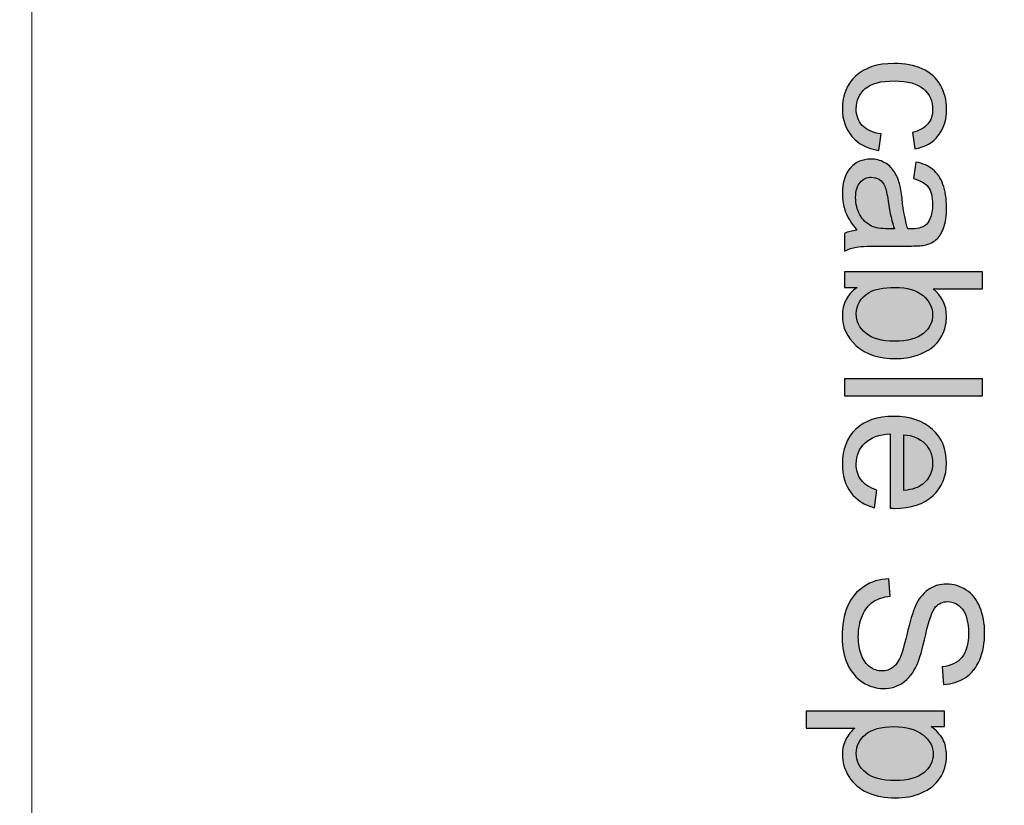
# Model space of a CAD drawing. Header units: millimetres. Extents: x -296 to 295, y -209 to 209.
# Tile 55 of 120: x -7 to 28, y 33 to 61. Entities that reach past the tile are written whole.
import ezdxf
from ezdxf.lldxf.tags import DXFTag

# ---------------------------------------------------------------- set-up
doc = ezdxf.new("R2010")
doc.units = ezdxf.units.MM
doc.header["$MEASUREMENT"] = 0
doc.layers.add('layer 1', color=7, linetype='Continuous')
tags = doc.linetypes.add('New Line1', pattern=[1.5, 1, -0.5]).pattern_tags.tags
tags[6:7] = [DXFTag(74, 4), DXFTag(75, 0), DXFTag(340, '0'), DXFTag(46, 1.0), DXFTag(50, 0.0), DXFTag(44, 0.0), DXFTag(45, 0.0)]
tags[4:5] = [DXFTag(74, 4), DXFTag(75, 0), DXFTag(340, '0'), DXFTag(46, 1.0), DXFTag(50, 0.0), DXFTag(44, 0.0), DXFTag(45, 0.0)]

msp = doc.modelspace()

# ---------------------------------------------------------------- hatches: boundary and pattern name
at = {"layer": 'layer 1'}
h = msp.add_hatch(color=18, dxfattribs=at)
edge = h.paths.add_edge_path()
edge.add_spline(control_points=[(23.9311, 57.2568), (23.9311, 57.2568), (23.8478, 56.6596), (23.8478, 56.6596), (23.4369, 56.7256), (23.1163, 56.8922), (22.8837, 57.1619), (22.6511, 57.4316), (22.5353, 57.7638), (22.5353, 58.1561), (22.5353, 58.648), (22.6962, 59.0438), (23.0179, 59.3425), (23.3397, 59.6422), (23.8003, 59.7915), (24.3999, 59.7915), (24.7888, 59.7915), (25.1279, 59.7267), (25.4196, 59.5982), (25.7101, 59.4698), (25.9288, 59.2742), (26.0735, 59.0103), (26.2193, 58.7475), (26.2922, 58.4617), (26.2922, 58.1515), (26.2922, 57.7614), (26.1939, 57.4408), (25.9959, 57.1932), (25.798, 56.9443), (25.5168, 56.7846), (25.1534, 56.7152), (25.1534, 56.7152), (25.0631, 57.3054), (25.0631, 57.3054), (25.305, 57.3621), (25.4867, 57.4617), (25.6094, 57.6064), (25.7309, 57.7499), (25.7922, 57.9235), (25.7922, 58.1272), (25.7922, 58.4351), (25.6823, 58.685), (25.4624, 58.8783), (25.2413, 59.0705), (24.8941, 59.1665), (24.4172, 59.1665), (23.9335, 59.1665), (23.5828, 59.0739), (23.364, 58.8888), (23.1453, 58.7024), (23.0353, 58.4605), (23.0353, 58.1631), (23.0353, 57.9223), (23.1082, 57.7221), (23.2552, 57.5624), (23.401, 57.4015), (23.6267, 57.2996), (23.9311, 57.2568)], knot_values=[0, 0, 0, 0, 0.0526316, 0.0526316, 0.0526316, 0.1052632, 0.1052632, 0.1052632, 0.1578947, 0.1578947, 0.1578947, 0.2105263, 0.2105263, 0.2105263, 0.2631579, 0.2631579, 0.2631579, 0.3157895, 0.3157895, 0.3157895, 0.3684211, 0.3684211, 0.3684211, 0.4210526, 0.4210526, 0.4210526, 0.4736842, 0.4736842, 0.4736842, 0.5263158, 0.5263158, 0.5263158, 0.5789474, 0.5789474, 0.5789474, 0.6315789, 0.6315789, 0.6315789, 0.6842105, 0.6842105, 0.6842105, 0.7368421, 0.7368421, 0.7368421, 0.7894737, 0.7894737, 0.7894737, 0.8421053, 0.8421053, 0.8421053, 0.8947368, 0.8947368, 0.8947368, 0.9473684, 0.9473684, 0.9473684, 1, 1, 1, 1], degree=3, periodic=1)
h = msp.add_hatch(color=18, dxfattribs=at)
edge = h.paths.add_edge_path()
edge.add_spline(control_points=[(23.0631, 53.7846), (22.8698, 54.0115), (22.7344, 54.2302), (22.6545, 54.4397), (22.5747, 54.6492), (22.5353, 54.8737), (22.5353, 55.1145), (22.5353, 55.5103), (22.6314, 55.8147), (22.8247, 56.0277), (23.0168, 56.2406), (23.2633, 56.3471), (23.5631, 56.3471), (23.739, 56.3471), (23.8999, 56.3066), (24.0457, 56.2267), (24.1916, 56.1457), (24.3073, 56.0404), (24.3953, 55.9108), (24.4832, 55.78), (24.5503, 55.6341), (24.5955, 55.4709), (24.6267, 55.3506), (24.6568, 55.1689), (24.6869, 54.927), (24.7448, 54.4339), (24.8154, 54.0693), (24.8964, 53.8367), (24.9797, 53.8344), (25.033, 53.8332), (25.055, 53.8332), (25.3027, 53.8332), (25.4774, 53.8911), (25.5793, 54.0068), (25.717, 54.1631), (25.7853, 54.3957), (25.7853, 54.7036), (25.7853, 54.9918), (25.7344, 55.2047), (25.6337, 55.3413), (25.533, 55.4791), (25.3547, 55.5797), (25.0978, 55.6457), (25.0978, 55.6457), (25.1811, 56.2429), (25.1811, 56.2429), (25.4369, 56.1885), (25.6441, 56.0994), (25.8015, 55.9744), (25.9589, 55.8494), (26.0793, 55.6689), (26.1649, 55.4328), (26.2494, 55.1978), (26.2922, 54.9235), (26.2922, 54.6133), (26.2922, 54.3054), (26.2564, 54.0543), (26.1834, 53.861), (26.1105, 53.6689), (26.0202, 53.5265), (25.9103, 53.4362), (25.8003, 53.346), (25.6614, 53.2823), (25.4936, 53.2453), (25.3895, 53.2256), (25.202, 53.2152), (24.9323, 53.2152), (24.9323, 53.2152), (24.1221, 53.2152), (24.1221, 53.2152), (23.5561, 53.2152), (23.1985, 53.2024), (23.0469, 53.177), (22.8953, 53.1527), (22.7506, 53.1018), (22.6117, 53.0277), (22.6117, 53.0277), (22.6117, 53.6666), (22.6117, 53.6666), (22.7402, 53.7279), (22.8906, 53.7673), (23.0631, 53.7846)], knot_values=[0, 0, 0, 0, 0.037037, 0.037037, 0.037037, 0.0740741, 0.0740741, 0.0740741, 0.1111111, 0.1111111, 0.1111111, 0.1481481, 0.1481481, 0.1481481, 0.1851852, 0.1851852, 0.1851852, 0.2222222, 0.2222222, 0.2222222, 0.2592593, 0.2592593, 0.2592593, 0.2962963, 0.2962963, 0.2962963, 0.3333333, 0.3333333, 0.3333333, 0.3703704, 0.3703704, 0.3703704, 0.4074074, 0.4074074, 0.4074074, 0.4444444, 0.4444444, 0.4444444, 0.4814815, 0.4814815, 0.4814815, 0.5185185, 0.5185185, 0.5185185, 0.5555556, 0.5555556, 0.5555556, 0.5925926, 0.5925926, 0.5925926, 0.6296296, 0.6296296, 0.6296296, 0.6666667, 0.6666667, 0.6666667, 0.7037037, 0.7037037, 0.7037037, 0.7407407, 0.7407407, 0.7407407, 0.7777778, 0.7777778, 0.7777778, 0.8148148, 0.8148148, 0.8148148, 0.8518519, 0.8518519, 0.8518519, 0.8888889, 0.8888889, 0.8888889, 0.9259259, 0.9259259, 0.9259259, 0.962963, 0.962963, 0.962963, 1, 1, 1, 1], degree=3, periodic=1)
h = msp.add_hatch(color=18, dxfattribs=at)
edge = h.paths.add_edge_path()
edge.add_spline(control_points=[(24.4172, 53.8332), (24.327, 54.0554), (24.2506, 54.3888), (24.1881, 54.8332), (24.1522, 55.0855), (24.1117, 55.2638), (24.0666, 55.3679), (24.0214, 55.4721), (23.9554, 55.552), (23.8698, 55.6087), (23.783, 55.6654), (23.6869, 55.6943), (23.5804, 55.6943), (23.4196, 55.6943), (23.2841, 55.633), (23.1765, 55.5091), (23.0689, 55.3853), (23.0145, 55.2047), (23.0145, 54.9675), (23.0145, 54.7325), (23.0654, 54.523), (23.1684, 54.339), (23.2703, 54.1561), (23.4103, 54.0207), (23.5874, 53.9351), (23.7251, 53.8691), (23.9277, 53.8367), (24.195, 53.8367), (24.195, 53.8367), (24.4172, 53.8332), (24.4172, 53.8332)], knot_values=[0, 0, 0, 0, 0.1, 0.1, 0.1, 0.2, 0.2, 0.2, 0.3, 0.3, 0.3, 0.4, 0.4, 0.4, 0.5, 0.5, 0.5, 0.6, 0.6, 0.6, 0.7, 0.7, 0.7, 0.8, 0.8, 0.8, 0.9, 0.9, 0.9, 1, 1, 1, 1], degree=3, periodic=1)
h = msp.add_hatch(color=18, dxfattribs=at)
edge = h.paths.add_edge_path()
edge.add_spline(control_points=[(22.6117, 51.7141), (22.6117, 51.7141), (22.6117, 52.2835), (22.6117, 52.2835), (22.6117, 52.2835), (27.5839, 52.2835), (27.5839, 52.2835), (27.5839, 52.2835), (27.5839, 51.6724), (27.5839, 51.6724), (27.5839, 51.6724), (25.8096, 51.6724), (25.8096, 51.6724), (26.1314, 51.4143), (26.2922, 51.0856), (26.2922, 50.6851), (26.2922, 50.4641), (26.2483, 50.2534), (26.1591, 50.0555), (26.07, 49.8576), (25.9439, 49.6956), (25.783, 49.5671), (25.6209, 49.4398), (25.4265, 49.3391), (25.1985, 49.2673), (24.9716, 49.1944), (24.7274, 49.1585), (24.4682, 49.1585), (23.8524, 49.1585), (23.3756, 49.3113), (23.0399, 49.6157), (22.7031, 49.9213), (22.5353, 50.287), (22.5353, 50.7141), (22.5353, 51.1388), (22.7124, 51.4722), (23.0654, 51.7141), (23.0654, 51.7141), (22.6117, 51.7141), (22.6117, 51.7141)], knot_values=[0, 0, 0, 0, 0.0769231, 0.0769231, 0.0769231, 0.1538462, 0.1538462, 0.1538462, 0.2307692, 0.2307692, 0.2307692, 0.3076923, 0.3076923, 0.3076923, 0.3846154, 0.3846154, 0.3846154, 0.4615385, 0.4615385, 0.4615385, 0.5384615, 0.5384615, 0.5384615, 0.6153846, 0.6153846, 0.6153846, 0.6923077, 0.6923077, 0.6923077, 0.7692308, 0.7692308, 0.7692308, 0.8461538, 0.8461538, 0.8461538, 0.9230769, 0.9230769, 0.9230769, 1, 1, 1, 1], degree=3, periodic=1)
h = msp.add_hatch(color=18, dxfattribs=at)
edge = h.paths.add_edge_path()
edge.add_spline(control_points=[(24.4404, 51.721), (24.0098, 51.721), (23.6985, 51.662), (23.5064, 51.5451), (23.1927, 51.353), (23.0353, 51.0937), (23.0353, 50.7662), (23.0353, 50.4988), (23.151, 50.2685), (23.3825, 50.0752), (23.614, 49.8808), (23.9589, 49.7835), (24.4172, 49.7835), (24.8871, 49.7835), (25.2332, 49.8761), (25.4566, 50.0625), (25.68, 50.2488), (25.7922, 50.4745), (25.7922, 50.7384), (25.7922, 51.0057), (25.6765, 51.2361), (25.445, 51.4294), (25.2135, 51.6238), (24.879, 51.721), (24.4404, 51.721)], knot_values=[0, 0, 0, 0, 0.125, 0.125, 0.125, 0.25, 0.25, 0.25, 0.375, 0.375, 0.375, 0.5, 0.5, 0.5, 0.625, 0.625, 0.625, 0.75, 0.75, 0.75, 0.875, 0.875, 0.875, 1, 1, 1, 1], degree=3, periodic=1)
h = msp.add_hatch(color=18, dxfattribs=at)
edge = h.paths.add_edge_path()
edge.add_spline(control_points=[(22.6117, 48.4283), (22.6117, 48.4283), (27.5839, 48.4283), (27.5839, 48.4283), (27.5839, 48.4283), (27.5839, 47.8172), (27.5839, 47.8172), (27.5839, 47.8172), (22.6117, 47.8172), (22.6117, 47.8172), (22.6117, 47.8172), (22.6117, 48.4283), (22.6117, 48.4283)], knot_values=[0, 0, 0, 0, 0.25, 0.25, 0.25, 0.5, 0.5, 0.5, 0.75, 0.75, 0.75, 1, 1, 1, 1], degree=3, periodic=1)
h = msp.add_hatch(color=18, dxfattribs=at)
edge = h.paths.add_edge_path()
edge.add_spline(control_points=[(23.7784, 44.4133), (23.7784, 44.4133), (23.695, 43.7813), (23.695, 43.7813), (23.3281, 43.8797), (23.0423, 44.0637), (22.8397, 44.3322), (22.6372, 44.6008), (22.5353, 44.9433), (22.5353, 45.3612), (22.5353, 45.8866), (22.6973, 46.3033), (23.0214, 46.6112), (23.3443, 46.919), (23.7992, 47.073), (24.3837, 47.073), (24.9878, 47.073), (25.4577, 46.9179), (25.7911, 46.6065), (26.1256, 46.2952), (26.2922, 45.8913), (26.2922, 45.3947), (26.2922, 44.9144), (26.129, 44.522), (25.8015, 44.2177), (25.474, 43.9133), (25.0133, 43.7605), (24.4196, 43.7605), (24.3837, 43.7605), (24.3293, 43.7616), (24.2575, 43.764), (24.2575, 43.764), (24.2575, 46.448), (24.2575, 46.448), (23.8628, 46.4248), (23.5596, 46.3137), (23.3501, 46.1123), (23.1406, 45.9121), (23.0353, 45.6609), (23.0353, 45.3612), (23.0353, 45.1378), (23.0943, 44.9468), (23.2124, 44.7894), (23.3304, 44.6308), (23.5191, 44.5058), (23.7784, 44.4133)], knot_values=[0, 0, 0, 0, 0.0666667, 0.0666667, 0.0666667, 0.1333333, 0.1333333, 0.1333333, 0.2, 0.2, 0.2, 0.2666667, 0.2666667, 0.2666667, 0.3333333, 0.3333333, 0.3333333, 0.4, 0.4, 0.4, 0.4666667, 0.4666667, 0.4666667, 0.5333333, 0.5333333, 0.5333333, 0.6, 0.6, 0.6, 0.6666667, 0.6666667, 0.6666667, 0.7333333, 0.7333333, 0.7333333, 0.8, 0.8, 0.8, 0.8666667, 0.8666667, 0.8666667, 0.9333333, 0.9333333, 0.9333333, 1, 1, 1, 1], degree=3, periodic=1)
h = msp.add_hatch(color=18, dxfattribs=at)
edge = h.paths.add_edge_path()
edge.add_spline(control_points=[(24.7575, 46.4132), (24.7575, 46.4132), (24.7575, 44.4063), (24.7575, 44.4063), (25.0608, 44.4329), (25.2876, 44.5105), (25.4392, 44.6366), (25.6742, 44.8299), (25.7922, 45.0822), (25.7922, 45.3913), (25.7922, 45.6713), (25.6985, 45.9063), (25.511, 46.0973), (25.3235, 46.2871), (25.0723, 46.3924), (24.7575, 46.4132)], knot_values=[0, 0, 0, 0, 0.2, 0.2, 0.2, 0.4, 0.4, 0.4, 0.6, 0.6, 0.6, 0.8, 0.8, 0.8, 1, 1, 1, 1], degree=3, periodic=1)
h = msp.add_hatch(color=18, dxfattribs=at)
edge = h.paths.add_edge_path()
edge.add_spline(control_points=[(24.2089, 41.2189), (24.2089, 41.2189), (24.2645, 40.6008), (24.2645, 40.6008), (24.0145, 40.5719), (23.8096, 40.5036), (23.6487, 40.3959), (23.489, 40.2883), (23.3594, 40.1216), (23.2598, 39.8959), (23.1615, 39.6703), (23.1117, 39.4156), (23.1117, 39.1332), (23.1117, 38.8821), (23.1487, 38.661), (23.224, 38.4689), (23.2992, 38.2767), (23.4022, 38.1344), (23.533, 38.0406), (23.6638, 37.9469), (23.8061, 37.8994), (23.9589, 37.8994), (24.114, 37.8994), (24.2494, 37.9446), (24.3663, 38.0349), (24.4821, 38.1251), (24.5793, 38.2744), (24.6591, 38.4828), (24.7101, 38.6159), (24.7911, 38.911), (24.901, 39.3682), (25.011, 39.8253), (25.114, 40.1448), (25.2112, 40.3277), (25.3362, 40.5649), (25.4913, 40.7409), (25.6753, 40.8566), (25.8594, 40.9735), (26.0665, 41.0314), (26.2945, 41.0314), (26.5469, 41.0314), (26.7818, 40.9596), (26.9994, 40.8172), (27.2182, 40.6749), (27.3837, 40.4677), (27.4971, 40.1934), (27.6105, 39.9203), (27.6672, 39.6159), (27.6672, 39.2814), (27.6672, 38.9133), (27.6082, 38.5881), (27.489, 38.3068), (27.3709, 38.0256), (27.1962, 37.8092), (26.9647, 37.6575), (26.7344, 37.5059), (26.4728, 37.4249), (26.1811, 37.4133), (26.1811, 37.4133), (26.1325, 38.0453), (26.1325, 38.0453), (26.4462, 38.0788), (26.6834, 38.1934), (26.8432, 38.389), (27.004, 38.5846), (27.0839, 38.874), (27.0839, 39.2559), (27.0839, 39.6541), (27.011, 39.9446), (26.8651, 40.1263), (26.7193, 40.308), (26.5434, 40.3994), (26.3374, 40.3994), (26.1591, 40.3994), (26.0121, 40.3346), (25.8964, 40.2061), (25.7818, 40.0788), (25.6626, 39.749), (25.5422, 39.2142), (25.4207, 38.6795), (25.3154, 38.3126), (25.2251, 38.1136), (25.092, 37.8254), (24.9242, 37.6112), (24.7193, 37.4735), (24.5156, 37.3358), (24.2807, 37.2675), (24.0145, 37.2675), (23.7494, 37.2675), (23.5017, 37.3427), (23.2679, 37.4943), (23.0342, 37.646), (22.8524, 37.8624), (22.7228, 38.146), (22.5932, 38.4295), (22.5284, 38.7478), (22.5284, 39.1031), (22.5284, 39.5522), (22.5943, 39.9284), (22.7251, 40.2316), (22.8559, 40.536), (23.0527, 40.7733), (23.3166, 40.9457), (23.5793, 41.1193), (23.8767, 41.2096), (24.2089, 41.2189)], knot_values=[0, 0, 0, 0, 0.0285714, 0.0285714, 0.0285714, 0.0571429, 0.0571429, 0.0571429, 0.0857143, 0.0857143, 0.0857143, 0.1142857, 0.1142857, 0.1142857, 0.1428571, 0.1428571, 0.1428571, 0.1714286, 0.1714286, 0.1714286, 0.2, 0.2, 0.2, 0.2285714, 0.2285714, 0.2285714, 0.2571429, 0.2571429, 0.2571429, 0.2857143, 0.2857143, 0.2857143, 0.3142857, 0.3142857, 0.3142857, 0.3428571, 0.3428571, 0.3428571, 0.3714286, 0.3714286, 0.3714286, 0.4, 0.4, 0.4, 0.4285714, 0.4285714, 0.4285714, 0.4571429, 0.4571429, 0.4571429, 0.4857143, 0.4857143, 0.4857143, 0.5142857, 0.5142857, 0.5142857, 0.5428571, 0.5428571, 0.5428571, 0.5714286, 0.5714286, 0.5714286, 0.6, 0.6, 0.6, 0.6285714, 0.6285714, 0.6285714, 0.6571429, 0.6571429, 0.6571429, 0.6857143, 0.6857143, 0.6857143, 0.7142857, 0.7142857, 0.7142857, 0.7428571, 0.7428571, 0.7428571, 0.7714286, 0.7714286, 0.7714286, 0.8, 0.8, 0.8, 0.8285714, 0.8285714, 0.8285714, 0.8571429, 0.8571429, 0.8571429, 0.8857143, 0.8857143, 0.8857143, 0.9142857, 0.9142857, 0.9142857, 0.9428571, 0.9428571, 0.9428571, 0.9714286, 0.9714286, 0.9714286, 1, 1, 1, 1], degree=3, periodic=1)
h = msp.add_hatch(color=18, dxfattribs=at)
edge = h.paths.add_edge_path()
edge.add_spline(control_points=[(21.2298, 36.4481), (21.2298, 36.4481), (26.2158, 36.4481), (26.2158, 36.4481), (26.2158, 36.4481), (26.2158, 35.8925), (26.2158, 35.8925), (26.2158, 35.8925), (25.7425, 35.8925), (25.7425, 35.8925), (25.9253, 35.7617), (26.0631, 35.6136), (26.1545, 35.4481), (26.2459, 35.2837), (26.2922, 35.0835), (26.2922, 34.8485), (26.2922, 34.5407), (26.2135, 34.2698), (26.055, 34.0349), (25.8976, 33.7999), (25.6742, 33.6229), (25.3871, 33.5025), (25.099, 33.3833), (24.7841, 33.3231), (24.4404, 33.3231), (24.0735, 33.3231), (23.7425, 33.3891), (23.4473, 33.521), (23.1534, 33.6529), (22.9277, 33.8451), (22.7703, 34.0974), (22.614, 34.3485), (22.5353, 34.6136), (22.5353, 34.8914), (22.5353, 35.0951), (22.5781, 35.2779), (22.6638, 35.4388), (22.7494, 35.6009), (22.8571, 35.7328), (22.9879, 35.837), (22.9879, 35.837), (21.2298, 35.837), (21.2298, 35.837), (21.2298, 35.837), (21.2298, 36.4481), (21.2298, 36.4481)], knot_values=[0, 0, 0, 0, 0.0666667, 0.0666667, 0.0666667, 0.1333333, 0.1333333, 0.1333333, 0.2, 0.2, 0.2, 0.2666667, 0.2666667, 0.2666667, 0.3333333, 0.3333333, 0.3333333, 0.4, 0.4, 0.4, 0.4666667, 0.4666667, 0.4666667, 0.5333333, 0.5333333, 0.5333333, 0.6, 0.6, 0.6, 0.6666667, 0.6666667, 0.6666667, 0.7333333, 0.7333333, 0.7333333, 0.8, 0.8, 0.8, 0.8666667, 0.8666667, 0.8666667, 0.9333333, 0.9333333, 0.9333333, 1, 1, 1, 1], degree=3, periodic=1)
h = msp.add_hatch(color=18, dxfattribs=at)
edge = h.paths.add_edge_path()
edge.add_spline(control_points=[(24.3918, 35.8925), (23.93, 35.8925), (23.5885, 35.7988), (23.3675, 35.6124), (23.1464, 35.4249), (23.0353, 35.1981), (23.0353, 34.9319), (23.0353, 34.661), (23.1499, 34.4296), (23.3791, 34.2374), (23.6082, 34.0441), (23.9624, 33.9481), (24.4427, 33.9481), (24.901, 33.9481), (25.2436, 34.0418), (25.4716, 34.2305), (25.6996, 34.4191), (25.8131, 34.6437), (25.8131, 34.9053), (25.8131, 35.1645), (25.6915, 35.3937), (25.4496, 35.5928), (25.2066, 35.793), (24.8547, 35.8925), (24.3918, 35.8925)], knot_values=[0, 0, 0, 0, 0.125, 0.125, 0.125, 0.25, 0.25, 0.25, 0.375, 0.375, 0.375, 0.5, 0.5, 0.5, 0.625, 0.625, 0.625, 0.75, 0.75, 0.75, 0.875, 0.875, 0.875, 1, 1, 1, 1], degree=3, periodic=1)

# ---------------------------------------------------------------- linework, layer by layer
at = {"layer": 'layer 1', "color": 1, "lineweight": 0}
msp.add_open_spline([(295.3283, 209.2747), (295.3283, 209.2747), (295.3283, -208.9236), (295.3283, -208.9236), (295.3283, -208.9236), (-296.1944, -208.9236), (-296.1944, -208.9236), (-296.1944, -208.9236), (-296.1944, 209.2747), (-296.1944, 209.2747), (-296.1944, 209.2747), (295.3283, 209.2747), (295.3283, 209.2747)], degree=3, knots=[0, 0, 0, 0, 0.25, 0.25, 0.25, 0.5, 0.5, 0.5, 0.75, 0.75, 0.75, 1, 1, 1, 1], dxfattribs=at)
at = {"layer": 'layer 1', "color": 5, "lineweight": 0}
msp.add_open_spline([(-281.2487, 194.7284), (-281.2487, 194.7284), (-281.2487, -197.0649), (-281.2487, -197.0649), (-281.2487, -197.0649), (283.3586, -197.0649), (283.3586, -197.0649)], degree=3, knots=[0, 0, 0, 0, 0.5, 0.5, 0.5, 1, 1, 1, 1], dxfattribs=at)
at = {"layer": 'layer 1', "color": 250, "linetype": 'New Line1', "lineweight": 18}
msp.add_open_spline([(-6.6962, 159.0101), (-6.6962, 159.0101), (62.85, 159.0101), (62.85, 159.0101), (62.85, 159.0101), (62.85, 0.0576), (62.85, 0.0576), (62.85, 0.0576), (-6.6962, 0.0576), (-6.6962, 0.0576), (-6.6962, 0.0576), (-6.6962, 159.0101), (-6.6962, 159.0101)], degree=3, knots=[0, 0, 0, 0, 0.25, 0.25, 0.25, 0.5, 0.5, 0.5, 0.75, 0.75, 0.75, 1, 1, 1, 1], dxfattribs=at)
at = {"layer": 'layer 1'}
for points, knots in [([(23.9311, 57.2568), (23.9311, 57.2568), (23.8478, 56.6596), (23.8478, 56.6596), (23.4369, 56.7256), (23.1163, 56.8922), (22.8837, 57.1619), (22.6511, 57.4316), (22.5353, 57.7638), (22.5353, 58.1561), (22.5353, 58.648), (22.6962, 59.0438), (23.0179, 59.3425), (23.3397, 59.6422), (23.8003, 59.7915), (24.3999, 59.7915), (24.7888, 59.7915), (25.1279, 59.7267), (25.4196, 59.5982), (25.7101, 59.4698), (25.9288, 59.2742), (26.0735, 59.0103), (26.2193, 58.7475), (26.2922, 58.4617), (26.2922, 58.1515), (26.2922, 57.7614), (26.1939, 57.4408), (25.9959, 57.1932), (25.798, 56.9443), (25.5168, 56.7846), (25.1534, 56.7152), (25.1534, 56.7152), (25.0631, 57.3054), (25.0631, 57.3054), (25.305, 57.3621), (25.4867, 57.4617), (25.6094, 57.6064), (25.7309, 57.7499), (25.7922, 57.9235), (25.7922, 58.1272), (25.7922, 58.4351), (25.6823, 58.685), (25.4624, 58.8783), (25.2413, 59.0705), (24.8941, 59.1665), (24.4172, 59.1665), (23.9335, 59.1665), (23.5828, 59.0739), (23.364, 58.8888), (23.1453, 58.7024), (23.0353, 58.4605), (23.0353, 58.1631), (23.0353, 57.9223), (23.1082, 57.7221), (23.2552, 57.5624), (23.401, 57.4015), (23.6267, 57.2996), (23.9311, 57.2568)], [0, 0, 0, 0, 0.0526316, 0.0526316, 0.0526316, 0.1052632, 0.1052632, 0.1052632, 0.1578947, 0.1578947, 0.1578947, 0.2105263, 0.2105263, 0.2105263, 0.2631579, 0.2631579, 0.2631579, 0.3157895, 0.3157895, 0.3157895, 0.3684211, 0.3684211, 0.3684211, 0.4210526, 0.4210526, 0.4210526, 0.4736842, 0.4736842, 0.4736842, 0.5263158, 0.5263158, 0.5263158, 0.5789474, 0.5789474, 0.5789474, 0.6315789, 0.6315789, 0.6315789, 0.6842105, 0.6842105, 0.6842105, 0.7368421, 0.7368421, 0.7368421, 0.7894737, 0.7894737, 0.7894737, 0.8421053, 0.8421053, 0.8421053, 0.8947368, 0.8947368, 0.8947368, 0.9473684, 0.9473684, 0.9473684, 1, 1, 1, 1]), ([(23.0631, 53.7846), (22.8698, 54.0115), (22.7344, 54.2302), (22.6545, 54.4397), (22.5747, 54.6492), (22.5353, 54.8737), (22.5353, 55.1145), (22.5353, 55.5103), (22.6314, 55.8147), (22.8247, 56.0277), (23.0168, 56.2406), (23.2633, 56.3471), (23.5631, 56.3471), (23.739, 56.3471), (23.8999, 56.3066), (24.0457, 56.2267), (24.1916, 56.1457), (24.3073, 56.0404), (24.3953, 55.9108), (24.4832, 55.78), (24.5503, 55.6341), (24.5955, 55.4709), (24.6267, 55.3506), (24.6568, 55.1689), (24.6869, 54.927), (24.7448, 54.4339), (24.8154, 54.0693), (24.8964, 53.8367), (24.9797, 53.8344), (25.033, 53.8332), (25.055, 53.8332), (25.3027, 53.8332), (25.4774, 53.8911), (25.5793, 54.0068), (25.717, 54.1631), (25.7853, 54.3957), (25.7853, 54.7036), (25.7853, 54.9918), (25.7344, 55.2047), (25.6337, 55.3413), (25.533, 55.4791), (25.3547, 55.5797), (25.0978, 55.6457), (25.0978, 55.6457), (25.1811, 56.2429), (25.1811, 56.2429), (25.4369, 56.1885), (25.6441, 56.0994), (25.8015, 55.9744), (25.9589, 55.8494), (26.0793, 55.6689), (26.1649, 55.4328), (26.2494, 55.1978), (26.2922, 54.9235), (26.2922, 54.6133), (26.2922, 54.3054), (26.2564, 54.0543), (26.1834, 53.861), (26.1105, 53.6689), (26.0202, 53.5265), (25.9103, 53.4362), (25.8003, 53.346), (25.6614, 53.2823), (25.4936, 53.2453), (25.3895, 53.2256), (25.202, 53.2152), (24.9323, 53.2152), (24.9323, 53.2152), (24.1221, 53.2152), (24.1221, 53.2152), (23.5561, 53.2152), (23.1985, 53.2024), (23.0469, 53.177), (22.8953, 53.1527), (22.7506, 53.1018), (22.6117, 53.0277), (22.6117, 53.0277), (22.6117, 53.6666), (22.6117, 53.6666), (22.7402, 53.7279), (22.8906, 53.7673), (23.0631, 53.7846)], [0, 0, 0, 0, 0.037037, 0.037037, 0.037037, 0.0740741, 0.0740741, 0.0740741, 0.1111111, 0.1111111, 0.1111111, 0.1481481, 0.1481481, 0.1481481, 0.1851852, 0.1851852, 0.1851852, 0.2222222, 0.2222222, 0.2222222, 0.2592593, 0.2592593, 0.2592593, 0.2962963, 0.2962963, 0.2962963, 0.3333333, 0.3333333, 0.3333333, 0.3703704, 0.3703704, 0.3703704, 0.4074074, 0.4074074, 0.4074074, 0.4444444, 0.4444444, 0.4444444, 0.4814815, 0.4814815, 0.4814815, 0.5185185, 0.5185185, 0.5185185, 0.5555556, 0.5555556, 0.5555556, 0.5925926, 0.5925926, 0.5925926, 0.6296296, 0.6296296, 0.6296296, 0.6666667, 0.6666667, 0.6666667, 0.7037037, 0.7037037, 0.7037037, 0.7407407, 0.7407407, 0.7407407, 0.7777778, 0.7777778, 0.7777778, 0.8148148, 0.8148148, 0.8148148, 0.8518519, 0.8518519, 0.8518519, 0.8888889, 0.8888889, 0.8888889, 0.9259259, 0.9259259, 0.9259259, 0.962963, 0.962963, 0.962963, 1, 1, 1, 1]), ([(24.4172, 53.8332), (24.327, 54.0554), (24.2506, 54.3888), (24.1881, 54.8332), (24.1522, 55.0855), (24.1117, 55.2638), (24.0666, 55.3679), (24.0214, 55.4721), (23.9554, 55.552), (23.8698, 55.6087), (23.783, 55.6654), (23.6869, 55.6943), (23.5804, 55.6943), (23.4196, 55.6943), (23.2841, 55.633), (23.1765, 55.5091), (23.0689, 55.3853), (23.0145, 55.2047), (23.0145, 54.9675), (23.0145, 54.7325), (23.0654, 54.523), (23.1684, 54.339), (23.2703, 54.1561), (23.4103, 54.0207), (23.5874, 53.9351), (23.7251, 53.8691), (23.9277, 53.8367), (24.195, 53.8367), (24.195, 53.8367), (24.4172, 53.8332), (24.4172, 53.8332)], [0, 0, 0, 0, 0.1, 0.1, 0.1, 0.2, 0.2, 0.2, 0.3, 0.3, 0.3, 0.4, 0.4, 0.4, 0.5, 0.5, 0.5, 0.6, 0.6, 0.6, 0.7, 0.7, 0.7, 0.8, 0.8, 0.8, 0.9, 0.9, 0.9, 1, 1, 1, 1]), ([(22.6117, 51.7141), (22.6117, 51.7141), (22.6117, 52.2835), (22.6117, 52.2835), (22.6117, 52.2835), (27.5839, 52.2835), (27.5839, 52.2835), (27.5839, 52.2835), (27.5839, 51.6724), (27.5839, 51.6724), (27.5839, 51.6724), (25.8096, 51.6724), (25.8096, 51.6724), (26.1314, 51.4143), (26.2922, 51.0856), (26.2922, 50.6851), (26.2922, 50.4641), (26.2483, 50.2534), (26.1591, 50.0555), (26.07, 49.8576), (25.9439, 49.6956), (25.783, 49.5671), (25.6209, 49.4398), (25.4265, 49.3391), (25.1985, 49.2673), (24.9716, 49.1944), (24.7274, 49.1585), (24.4682, 49.1585), (23.8524, 49.1585), (23.3756, 49.3113), (23.0399, 49.6157), (22.7031, 49.9213), (22.5353, 50.287), (22.5353, 50.7141), (22.5353, 51.1388), (22.7124, 51.4722), (23.0654, 51.7141), (23.0654, 51.7141), (22.6117, 51.7141), (22.6117, 51.7141)], [0, 0, 0, 0, 0.0769231, 0.0769231, 0.0769231, 0.1538462, 0.1538462, 0.1538462, 0.2307692, 0.2307692, 0.2307692, 0.3076923, 0.3076923, 0.3076923, 0.3846154, 0.3846154, 0.3846154, 0.4615385, 0.4615385, 0.4615385, 0.5384615, 0.5384615, 0.5384615, 0.6153846, 0.6153846, 0.6153846, 0.6923077, 0.6923077, 0.6923077, 0.7692308, 0.7692308, 0.7692308, 0.8461538, 0.8461538, 0.8461538, 0.9230769, 0.9230769, 0.9230769, 1, 1, 1, 1]), ([(24.4404, 51.721), (24.0098, 51.721), (23.6985, 51.662), (23.5064, 51.5451), (23.1927, 51.353), (23.0353, 51.0937), (23.0353, 50.7662), (23.0353, 50.4988), (23.151, 50.2685), (23.3825, 50.0752), (23.614, 49.8808), (23.9589, 49.7835), (24.4172, 49.7835), (24.8871, 49.7835), (25.2332, 49.8761), (25.4566, 50.0625), (25.68, 50.2488), (25.7922, 50.4745), (25.7922, 50.7384), (25.7922, 51.0057), (25.6765, 51.2361), (25.445, 51.4294), (25.2135, 51.6238), (24.879, 51.721), (24.4404, 51.721)], [0, 0, 0, 0, 0.125, 0.125, 0.125, 0.25, 0.25, 0.25, 0.375, 0.375, 0.375, 0.5, 0.5, 0.5, 0.625, 0.625, 0.625, 0.75, 0.75, 0.75, 0.875, 0.875, 0.875, 1, 1, 1, 1]), ([(22.6117, 48.4283), (22.6117, 48.4283), (27.5839, 48.4283), (27.5839, 48.4283), (27.5839, 48.4283), (27.5839, 47.8172), (27.5839, 47.8172), (27.5839, 47.8172), (22.6117, 47.8172), (22.6117, 47.8172), (22.6117, 47.8172), (22.6117, 48.4283), (22.6117, 48.4283)], [0, 0, 0, 0, 0.25, 0.25, 0.25, 0.5, 0.5, 0.5, 0.75, 0.75, 0.75, 1, 1, 1, 1]), ([(23.7784, 44.4133), (23.7784, 44.4133), (23.695, 43.7813), (23.695, 43.7813), (23.3281, 43.8797), (23.0423, 44.0637), (22.8397, 44.3322), (22.6372, 44.6008), (22.5353, 44.9433), (22.5353, 45.3612), (22.5353, 45.8866), (22.6973, 46.3033), (23.0214, 46.6112), (23.3443, 46.919), (23.7992, 47.073), (24.3837, 47.073), (24.9878, 47.073), (25.4577, 46.9179), (25.7911, 46.6065), (26.1256, 46.2952), (26.2922, 45.8913), (26.2922, 45.3947), (26.2922, 44.9144), (26.129, 44.522), (25.8015, 44.2177), (25.474, 43.9133), (25.0133, 43.7605), (24.4196, 43.7605), (24.3837, 43.7605), (24.3293, 43.7616), (24.2575, 43.764), (24.2575, 43.764), (24.2575, 46.448), (24.2575, 46.448), (23.8628, 46.4248), (23.5596, 46.3137), (23.3501, 46.1123), (23.1406, 45.9121), (23.0353, 45.6609), (23.0353, 45.3612), (23.0353, 45.1378), (23.0943, 44.9468), (23.2124, 44.7894), (23.3304, 44.6308), (23.5191, 44.5058), (23.7784, 44.4133)], [0, 0, 0, 0, 0.0666667, 0.0666667, 0.0666667, 0.1333333, 0.1333333, 0.1333333, 0.2, 0.2, 0.2, 0.2666667, 0.2666667, 0.2666667, 0.3333333, 0.3333333, 0.3333333, 0.4, 0.4, 0.4, 0.4666667, 0.4666667, 0.4666667, 0.5333333, 0.5333333, 0.5333333, 0.6, 0.6, 0.6, 0.6666667, 0.6666667, 0.6666667, 0.7333333, 0.7333333, 0.7333333, 0.8, 0.8, 0.8, 0.8666667, 0.8666667, 0.8666667, 0.9333333, 0.9333333, 0.9333333, 1, 1, 1, 1]), ([(24.7575, 46.4132), (24.7575, 46.4132), (24.7575, 44.4063), (24.7575, 44.4063), (25.0608, 44.4329), (25.2876, 44.5105), (25.4392, 44.6366), (25.6742, 44.8299), (25.7922, 45.0822), (25.7922, 45.3913), (25.7922, 45.6713), (25.6985, 45.9063), (25.511, 46.0973), (25.3235, 46.2871), (25.0723, 46.3924), (24.7575, 46.4132)], [0, 0, 0, 0, 0.2, 0.2, 0.2, 0.4, 0.4, 0.4, 0.6, 0.6, 0.6, 0.8, 0.8, 0.8, 1, 1, 1, 1]), ([(24.2089, 41.2189), (24.2089, 41.2189), (24.2645, 40.6008), (24.2645, 40.6008), (24.0145, 40.5719), (23.8096, 40.5036), (23.6487, 40.3959), (23.489, 40.2883), (23.3594, 40.1216), (23.2598, 39.8959), (23.1615, 39.6703), (23.1117, 39.4156), (23.1117, 39.1332), (23.1117, 38.8821), (23.1487, 38.661), (23.224, 38.4689), (23.2992, 38.2767), (23.4022, 38.1344), (23.533, 38.0406), (23.6638, 37.9469), (23.8061, 37.8994), (23.9589, 37.8994), (24.114, 37.8994), (24.2494, 37.9446), (24.3663, 38.0349), (24.4821, 38.1251), (24.5793, 38.2744), (24.6591, 38.4828), (24.7101, 38.6159), (24.7911, 38.911), (24.901, 39.3682), (25.011, 39.8253), (25.114, 40.1448), (25.2112, 40.3277), (25.3362, 40.5649), (25.4913, 40.7409), (25.6753, 40.8566), (25.8594, 40.9735), (26.0665, 41.0314), (26.2945, 41.0314), (26.5469, 41.0314), (26.7818, 40.9596), (26.9994, 40.8172), (27.2182, 40.6749), (27.3837, 40.4677), (27.4971, 40.1934), (27.6105, 39.9203), (27.6672, 39.6159), (27.6672, 39.2814), (27.6672, 38.9133), (27.6082, 38.5881), (27.489, 38.3068), (27.3709, 38.0256), (27.1962, 37.8092), (26.9647, 37.6575), (26.7344, 37.5059), (26.4728, 37.4249), (26.1811, 37.4133), (26.1811, 37.4133), (26.1325, 38.0453), (26.1325, 38.0453), (26.4462, 38.0788), (26.6834, 38.1934), (26.8432, 38.389), (27.004, 38.5846), (27.0839, 38.874), (27.0839, 39.2559), (27.0839, 39.6541), (27.011, 39.9446), (26.8651, 40.1263), (26.7193, 40.308), (26.5434, 40.3994), (26.3374, 40.3994), (26.1591, 40.3994), (26.0121, 40.3346), (25.8964, 40.2061), (25.7818, 40.0788), (25.6626, 39.749), (25.5422, 39.2142), (25.4207, 38.6795), (25.3154, 38.3126), (25.2251, 38.1136), (25.092, 37.8254), (24.9242, 37.6112), (24.7193, 37.4735), (24.5156, 37.3358), (24.2807, 37.2675), (24.0145, 37.2675), (23.7494, 37.2675), (23.5017, 37.3427), (23.2679, 37.4943), (23.0342, 37.646), (22.8524, 37.8624), (22.7228, 38.146), (22.5932, 38.4295), (22.5284, 38.7478), (22.5284, 39.1031), (22.5284, 39.5522), (22.5943, 39.9284), (22.7251, 40.2316), (22.8559, 40.536), (23.0527, 40.7733), (23.3166, 40.9457), (23.5793, 41.1193), (23.8767, 41.2096), (24.2089, 41.2189)], [0, 0, 0, 0, 0.0285714, 0.0285714, 0.0285714, 0.0571429, 0.0571429, 0.0571429, 0.0857143, 0.0857143, 0.0857143, 0.1142857, 0.1142857, 0.1142857, 0.1428571, 0.1428571, 0.1428571, 0.1714286, 0.1714286, 0.1714286, 0.2, 0.2, 0.2, 0.2285714, 0.2285714, 0.2285714, 0.2571429, 0.2571429, 0.2571429, 0.2857143, 0.2857143, 0.2857143, 0.3142857, 0.3142857, 0.3142857, 0.3428571, 0.3428571, 0.3428571, 0.3714286, 0.3714286, 0.3714286, 0.4, 0.4, 0.4, 0.4285714, 0.4285714, 0.4285714, 0.4571429, 0.4571429, 0.4571429, 0.4857143, 0.4857143, 0.4857143, 0.5142857, 0.5142857, 0.5142857, 0.5428571, 0.5428571, 0.5428571, 0.5714286, 0.5714286, 0.5714286, 0.6, 0.6, 0.6, 0.6285714, 0.6285714, 0.6285714, 0.6571429, 0.6571429, 0.6571429, 0.6857143, 0.6857143, 0.6857143, 0.7142857, 0.7142857, 0.7142857, 0.7428571, 0.7428571, 0.7428571, 0.7714286, 0.7714286, 0.7714286, 0.8, 0.8, 0.8, 0.8285714, 0.8285714, 0.8285714, 0.8571429, 0.8571429, 0.8571429, 0.8857143, 0.8857143, 0.8857143, 0.9142857, 0.9142857, 0.9142857, 0.9428571, 0.9428571, 0.9428571, 0.9714286, 0.9714286, 0.9714286, 1, 1, 1, 1]), ([(21.2298, 36.4481), (21.2298, 36.4481), (26.2158, 36.4481), (26.2158, 36.4481), (26.2158, 36.4481), (26.2158, 35.8925), (26.2158, 35.8925), (26.2158, 35.8925), (25.7425, 35.8925), (25.7425, 35.8925), (25.9253, 35.7617), (26.0631, 35.6136), (26.1545, 35.4481), (26.2459, 35.2837), (26.2922, 35.0835), (26.2922, 34.8485), (26.2922, 34.5407), (26.2135, 34.2698), (26.055, 34.0349), (25.8976, 33.7999), (25.6742, 33.6229), (25.3871, 33.5025), (25.099, 33.3833), (24.7841, 33.3231), (24.4404, 33.3231), (24.0735, 33.3231), (23.7425, 33.3891), (23.4473, 33.521), (23.1534, 33.6529), (22.9277, 33.8451), (22.7703, 34.0974), (22.614, 34.3485), (22.5353, 34.6136), (22.5353, 34.8914), (22.5353, 35.0951), (22.5781, 35.2779), (22.6638, 35.4388), (22.7494, 35.6009), (22.8571, 35.7328), (22.9879, 35.837), (22.9879, 35.837), (21.2298, 35.837), (21.2298, 35.837), (21.2298, 35.837), (21.2298, 36.4481), (21.2298, 36.4481)], [0, 0, 0, 0, 0.0666667, 0.0666667, 0.0666667, 0.1333333, 0.1333333, 0.1333333, 0.2, 0.2, 0.2, 0.2666667, 0.2666667, 0.2666667, 0.3333333, 0.3333333, 0.3333333, 0.4, 0.4, 0.4, 0.4666667, 0.4666667, 0.4666667, 0.5333333, 0.5333333, 0.5333333, 0.6, 0.6, 0.6, 0.6666667, 0.6666667, 0.6666667, 0.7333333, 0.7333333, 0.7333333, 0.8, 0.8, 0.8, 0.8666667, 0.8666667, 0.8666667, 0.9333333, 0.9333333, 0.9333333, 1, 1, 1, 1]), ([(24.3918, 35.8925), (23.93, 35.8925), (23.5885, 35.7988), (23.3675, 35.6124), (23.1464, 35.4249), (23.0353, 35.1981), (23.0353, 34.9319), (23.0353, 34.661), (23.1499, 34.4296), (23.3791, 34.2374), (23.6082, 34.0441), (23.9624, 33.9481), (24.4427, 33.9481), (24.901, 33.9481), (25.2436, 34.0418), (25.4716, 34.2305), (25.6996, 34.4191), (25.8131, 34.6437), (25.8131, 34.9053), (25.8131, 35.1645), (25.6915, 35.3937), (25.4496, 35.5928), (25.2066, 35.793), (24.8547, 35.8925), (24.3918, 35.8925)], [0, 0, 0, 0, 0.125, 0.125, 0.125, 0.25, 0.25, 0.25, 0.375, 0.375, 0.375, 0.5, 0.5, 0.5, 0.625, 0.625, 0.625, 0.75, 0.75, 0.75, 0.875, 0.875, 0.875, 1, 1, 1, 1])]:
    msp.add_open_spline(points, degree=3, knots=knots, dxfattribs=at)

doc.saveas('drawing.dxf')
